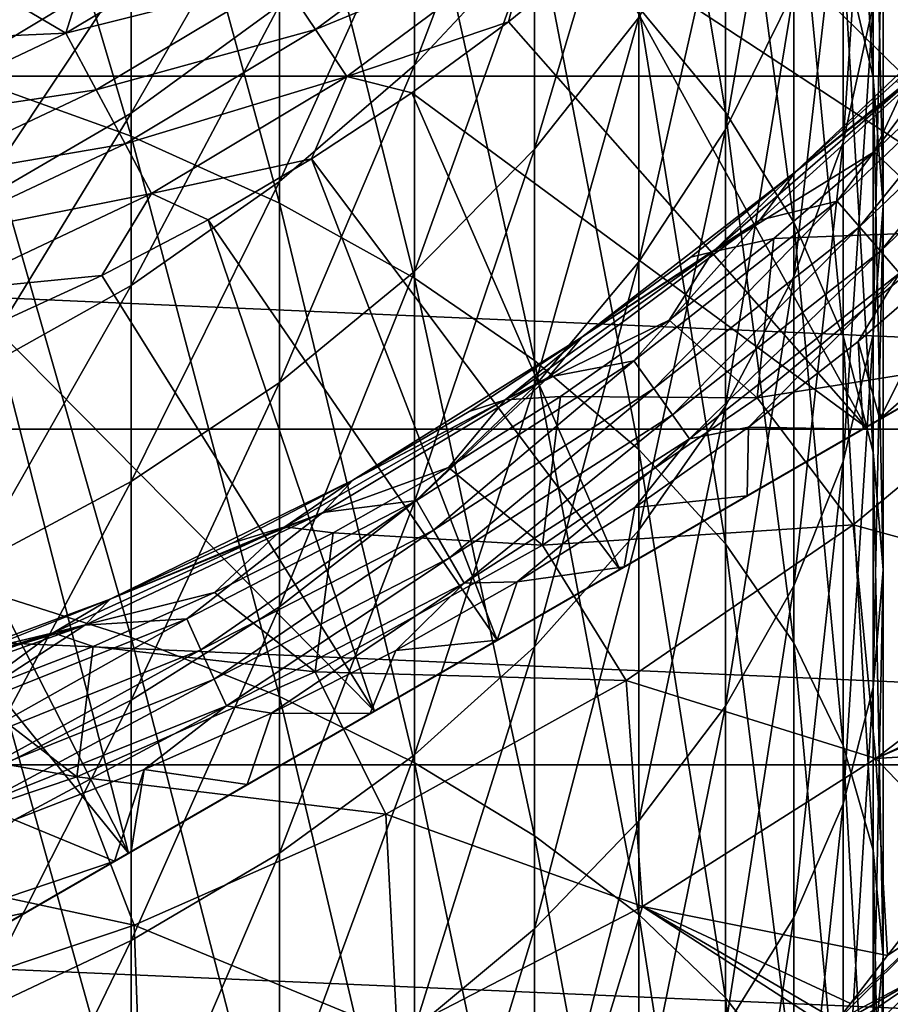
# Model space of a CAD drawing. Header units: metres. Extents: x -82 to 82, y -464 to 32.
# Tile 226 of 256: x 7 to 13, y -20 to -13. Entities that reach past the tile are written whole.
import ezdxf

# ---------------------------------------------------------------- set-up
doc = ezdxf.new("R2010")
doc.units = ezdxf.units.M
doc.layers.add('solid_K244121000C07', color=7, linetype='CONTINUOUS')

msp = doc.modelspace()

# ---------------------------------------------------------------- linework, layer by layer
at = {"layer": 'solid_K244121000C07'}
for points in [[(7.641208, -14.16254, 190.165054), (7.641208, -10.766696, 187.706329), (6.5, -10.30971, 188.289764)], [(6.5, -13.750886, 190.781326), (7.641208, -14.16254, 190.165054), (6.5, -10.30971, 188.289764)], [(11.876091, -13.991425, 183.589249), (11.876091, -11.092301, 181.136353), (11.25833, -10.274794, 182.031693)], [(11.25833, -13.243814, 184.543732), (11.876091, -13.991425, 183.589249), (11.25833, -10.274794, 182.031693)], [(12.928784, -13.741333, 178.235077), (12.928784, -11.246967, 175.778564), (12.715919, -10.268439, 176.69986)], [(12.715919, -12.835119, 179.227585), (12.928784, -13.741333, 178.235077), (12.715919, -10.268439, 176.69986)], [(8.698698, -14.6382, 189.452972), (8.698698, -11.294735, 187.032166), (7.641208, -10.766696, 187.706329)], [(7.641208, -14.16254, 190.165054), (8.698698, -14.6382, 189.452972), (7.641208, -10.766696, 187.706329)], [(16.009871, -13.776582, 114.878677), (12.806845, -10.994297, 119.121323), (12.233554, -11.628842, 119.121323)], [(16.009871, -13.776582, 114.878677), (17.225946, -12.221986, 114.878677), (12.806845, -10.994297, 119.121323)], [(12.715919, -14.204232, 172.994293), (12.715919, -12.104033, 170.587662), (12.928784, -11.058772, 171.43248)], [(12.928784, -13.225703, 173.915588), (12.715919, -14.204232, 172.994293), (12.928784, -11.058772, 171.43248)], [(29.454964, -13.735176, -289), (-29.454964, -13.735176, -289), (-30.539982, -11.115729, -289)], [(30.539982, -11.115729, -289), (29.454964, -13.735176, -289), (-30.539982, -11.115729, -289)], [(12.363734, -14.774758, 182.589157), (12.363734, -11.948872, 180.198212), (11.876091, -11.092301, 181.136353)], [(11.876091, -13.991425, 183.589249), (12.363734, -14.774758, 182.589157), (11.876091, -11.092301, 181.136353)], [(9.660883, -15.172653, 188.652878), (9.660883, -11.888042, 186.274673), (8.698698, -11.294735, 187.032166)], [(8.698698, -14.6382, 189.452972), (9.660883, -15.172653, 188.652878), (8.698698, -11.294735, 187.032166)], [(11.876091, -14.114264, 168.962936), (11.876091, -12.318542, 166.561005), (12.363734, -11.2731, 167.2827)], [(12.363734, -13.126264, 169.761459), (11.876091, -14.114264, 168.962936), (12.363734, -11.2731, 167.2827)], [(13, -14.657587, 177.231583), (13, -12.236336, 174.847076), (12.928784, -11.246967, 175.778564)], [(12.928784, -13.741333, 178.235077), (13, -14.657587, 177.231583), (12.928784, -11.246967, 175.778564)], [(9.660883, -13.654628, 162.309891), (9.660883, -12.362279, 159.892258), (10.51722, -11.411512, 160.355209)], [(10.51722, -12.741509, 162.843277), (9.660883, -13.654628, 162.309891), (10.51722, -11.411512, 160.355209)], [(14.65399, -15.210876, 114.878677), (12.233554, -11.628842, 119.121323), (11.62886, -12.233537, 119.121323)], [(14.65399, -15.210876, 114.878677), (16.009871, -13.776582, 114.878677), (12.233554, -11.628842, 119.121323)], [(10.51722, -14.255471, 165.223877), (10.51722, -12.741509, 162.843277), (11.25833, -11.756101, 163.418884)], [(11.25833, -13.31631, 165.872223), (10.51722, -14.255471, 165.223877), (11.25833, -11.756101, 163.418884)], [(10.51722, -15.760043, 187.773529), (10.51722, -12.540117, 185.442169), (9.660883, -11.888042, 186.274673)], [(9.660883, -15.172653, 188.652878), (10.51722, -15.760043, 187.773529), (9.660883, -11.888042, 186.274673)], [(12.715919, -15.585231, 181.554413), (12.715919, -12.835119, 179.227585), (12.363734, -11.948872, 180.198212)], [(12.363734, -14.774758, 182.589157), (12.715919, -15.585231, 181.554413), (12.363734, -11.948872, 180.198212)], [(6.5, -13.635369, 156.440262), (6.5, -12.786018, 154.037903), (7.641208, -12.078464, 154.258392)], [(7.641208, -12.94647, 156.713501), (6.5, -13.635369, 156.440262), (7.641208, -12.078464, 154.258392)], [(12.363734, -15.1612, 172.093307), (12.363734, -13.126264, 169.761459), (12.715919, -12.104033, 170.587662)], [(12.715919, -14.204232, 172.994293), (12.363734, -15.1612, 172.093307), (12.715919, -12.104033, 170.587662)], [(7.641208, -13.997274, 159.09613), (7.641208, -12.94647, 156.713501), (8.698698, -12.150459, 157.029236)], [(8.698698, -13.227359, 159.471024), (7.641208, -13.997274, 159.09613), (8.698698, -12.150459, 157.029236)], [(14.65399, -15.210876, 114.878677), (11.62886, -12.233537, 119.121323), (10.994316, -12.806828, 119.121323)], [(12.928784, -15.57384, 176.228088), (12.928784, -13.225703, 173.915588), (13, -12.236336, 174.847076)], [(13, -14.657587, 177.231583), (12.928784, -15.57384, 176.228088), (13, -12.236336, 174.847076)], [(11.25833, -15.057208, 168.200806), (11.25833, -13.31631, 165.872223), (11.876091, -12.318542, 166.561005)], [(11.876091, -14.114264, 168.962936), (11.25833, -15.057208, 168.200806), (11.876091, -12.318542, 166.561005)], [(8.698698, -14.485454, 161.824585), (8.698698, -13.227359, 159.471024), (9.660883, -12.362279, 159.892258)], [(9.660883, -13.654628, 162.309891), (8.698698, -14.485454, 161.824585), (9.660883, -12.362279, 159.892258)], [(8.713293, -13.040365, 119.853462), (8.955187, -13.402385, 119.673233), (10.225729, -12.460087, 119.673233)], [(10.225729, -12.460087, 119.673233), (8.955187, -13.402385, 119.673233), (10.480631, -12.770685, 119.427048)], [(11.25833, -16.393936, 186.82457), (11.25833, -13.243814, 184.543732), (10.51722, -12.540117, 185.442169)], [(10.51722, -15.760043, 187.773529), (11.25833, -16.393936, 186.82457), (10.51722, -12.540117, 185.442169)], [(8.458705, -12.659347, 119.963287), (7.381378, -12.778687, 120), (7.177141, -13.427486, 119.963287)], [(8.458705, -12.659347, 119.963287), (7.177141, -13.427486, 119.963287), (8.713293, -13.040365, 119.853462)], [(9.660883, -15.125735, 164.623108), (9.660883, -13.654628, 162.309891), (10.51722, -12.741509, 162.843277)], [(10.51722, -14.255471, 165.223877), (9.660883, -15.125735, 164.623108), (10.51722, -12.741509, 162.843277)], [(7.177141, -13.427486, 119.963287), (7.381378, -12.778687, 120), (6.7022, -13.147627, 120)], [(8.955187, -13.402385, 119.673233), (9.178417, -13.736472, 119.427048), (10.480631, -12.770685, 119.427048)], [(10.480631, -12.770685, 119.427048), (9.178417, -13.736472, 119.427048), (10.33155, -13.347243, 119.121323)], [(10.480631, -12.770685, 119.427048), (10.33155, -13.347243, 119.121323), (10.994316, -12.806828, 119.121323)], [(12.87771, -16.236412, 115.276672), (10.994316, -12.806828, 119.121323), (10.33155, -13.347243, 119.121323)], [(12.87771, -16.236412, 115.276672), (14.65399, -15.210876, 114.878677), (10.994316, -12.806828, 119.121323)], [(12.928784, -16.413963, 180.496353), (12.928784, -13.741333, 178.235077), (12.715919, -12.835119, 179.227585)], [(12.715919, -15.585231, 181.554413), (12.928784, -16.413963, 180.496353), (12.715919, -12.835119, 179.227585)], [(6.5, -14.663589, 158.771683), (6.5, -13.635369, 156.440262), (7.641208, -12.94647, 156.713501)], [(7.641208, -13.997274, 159.09613), (6.5, -14.663589, 158.771683), (7.641208, -12.94647, 156.713501)], [(7.177141, -13.427486, 119.963287), (7.393157, -13.831624, 119.853462), (8.713293, -13.040365, 119.853462)], [(8.713293, -13.040365, 119.853462), (7.393157, -13.831624, 119.853462), (8.955187, -13.402385, 119.673233)], [(12.376048, -14.416428, 92), (13.090371, -13.771063, 84), (13.771063, -13.090371, 84)], [(13.771037, -13.090397, 92), (12.376048, -14.416428, 92), (13.771063, -13.090371, 84)], [(13.510058, -13.501417, 92), (12.376048, -14.416428, 92), (13.771037, -13.090397, 92)], [(7.177141, -13.427486, 119.963287), (6.7022, -13.147627, 120), (6.004635, -13.480502, 120)], [(11.876091, -16.086123, 171.222488), (11.876091, -14.114264, 168.962936), (12.363734, -13.126264, 169.761459)], [(12.363734, -15.1612, 172.093307), (11.876091, -16.086123, 171.222488), (12.363734, -13.126264, 169.761459)], [(7.641208, -15.224882, 161.392654), (7.641208, -13.997274, 159.09613), (8.698698, -13.227359, 159.471024)], [(8.698698, -14.485454, 161.824585), (7.641208, -15.224882, 161.392654), (8.698698, -13.227359, 159.471024)], [(11.876091, -17.067387, 185.816376), (11.876091, -13.991425, 183.589249), (11.25833, -13.243814, 184.543732)], [(11.25833, -16.393936, 186.82457), (11.876091, -17.067387, 185.816376), (11.25833, -13.243814, 184.543732)], [(12.715919, -16.480055, 175.23558), (12.715919, -14.204232, 172.994293), (12.928784, -13.225703, 173.915588)], [(12.928784, -15.57384, 176.228088), (12.715919, -16.480055, 175.23558), (12.928784, -13.225703, 173.915588)], [(10.51722, -15.944765, 167.483459), (10.51722, -14.255471, 165.223877), (11.25833, -13.31631, 165.872223)], [(11.25833, -15.057208, 168.200806), (10.51722, -15.944765, 167.483459), (11.25833, -13.31631, 165.872223)], [(9.178417, -13.736472, 119.427048), (9.642262, -13.853397, 119.121323), (10.33155, -13.347243, 119.121323)], [(12.87771, -16.236412, 115.276672), (10.33155, -13.347243, 119.121323), (9.642262, -13.853397, 119.121323)], [(14.004359, -13.35313, 92.021599), (12.671651, -14.623865, 92.021599), (13.510058, -13.501417, 92)], [(12.830963, -14.807721, 92.084709), (12.671651, -14.623865, 92.021599), (14.004359, -13.35313, 92.021599)], [(12.830963, -14.807721, 92.084709), (14.004359, -13.35313, 92.021599), (14.180427, -13.521009, 92.084709)], [(7.177141, -13.427486, 119.963287), (6.004635, -13.480502, 120), (5.826457, -14.066312, 119.963287)], [(7.177141, -13.427486, 119.963287), (5.826457, -14.066312, 119.963287), (7.393157, -13.831624, 119.853462)], [(7.393157, -13.831624, 119.853462), (7.598402, -14.215611, 119.673233), (8.955187, -13.402385, 119.673233)], [(8.955187, -13.402385, 119.673233), (7.598402, -14.215611, 119.673233), (9.178417, -13.736472, 119.427048)], [(12.121023, -14.761122, 92), (12.376048, -14.416428, 92), (13.510058, -13.501417, 92)], [(12.671651, -14.623865, 92.021599), (12.121023, -14.761122, 92), (13.510058, -13.501417, 92)], [(12.830963, -14.807721, 92.084709), (14.180427, -13.521009, 92.084709), (12.981139, -14.981033, 92.187546)], [(14.180427, -13.521009, 92.084709), (14.346397, -13.679262, 92.187546), (12.981139, -14.981033, 92.187546)], [(8.698698, -15.917568, 164.076492), (8.698698, -14.485454, 161.824585), (9.660883, -13.654628, 162.309891)], [(9.660883, -15.125735, 164.623108), (8.698698, -15.917568, 164.076492), (9.660883, -13.654628, 162.309891)], [(13.621663, -13.621663, 77.713394), (12.936872, -14.273639, 77.713394), (13.530396, -14.842137, 69.836754)], [(13.157056, -13.798723, 80.853928), (12.936872, -14.273639, 77.713394), (13.621663, -13.621663, 77.713394)], [(12.981139, -14.981033, 92.187546), (14.346397, -13.679262, 92.187546), (13.117963, -15.138936, 92.327232)], [(28.145775, -16.250086, -289), (-28.145775, -16.250086, -289), (-29.454964, -13.735176, -289)], [(29.454964, -13.735176, -289), (28.145775, -16.250086, -289), (-29.454964, -13.735176, -289)], [(7.641208, -17.734247, 192.360519), (7.641208, -14.16254, 190.165054), (6.5, -13.750886, 190.781326)], [(6.5, -17.370272, 193.006104), (7.641208, -17.734247, 192.360519), (6.5, -13.750886, 190.781326)], [(7.598402, -14.215611, 119.673233), (7.787811, -14.56997, 119.427048), (9.178417, -13.736472, 119.427048)], [(9.178417, -13.736472, 119.427048), (7.787811, -14.56997, 119.427048), (8.928222, -14.32399, 119.121323)], [(9.178417, -13.736472, 119.427048), (8.928222, -14.32399, 119.121323), (9.642262, -13.853397, 119.121323)], [(13, -17.251877, 179.426559), (13, -14.657587, 177.231583), (12.928784, -13.741333, 178.235077)], [(12.928784, -16.413963, 180.496353), (13, -17.251877, 179.426559), (12.928784, -13.741333, 178.235077)], [(3.335342, -21.745701, 112.757362), (17.164658, -13.761341, 112.757362), (17.155373, -13.766702, 112.910072)], [(3.335342, -21.745701, 97.169998), (17.164658, -13.761341, 97.169998), (17.164658, -13.761341, 112.757362)], [(3.335342, -21.745701, 112.757362), (3.335342, -21.745701, 97.169998), (17.164658, -13.761341, 112.757362)], [(3.335342, -21.745701, 97.169998), (3.352699, -21.73568, 96.85112), (17.164658, -13.761341, 97.169998)], [(3.344627, -21.740339, 112.910072), (3.335342, -21.745701, 112.757362), (17.155373, -13.766702, 112.910072)], [(3.344627, -21.740339, 112.910072), (17.155373, -13.766702, 112.910072), (17.127077, -13.783038, 113.064087)], [(3.372921, -21.724005, 113.064079), (3.344627, -21.740339, 112.910072), (17.127077, -13.783038, 113.064087)], [(3.352699, -21.73568, 96.85112), (17.147301, -13.771362, 96.85112), (17.164658, -13.761341, 97.169998)], [(3.352699, -21.73568, 96.85112), (3.405357, -21.705276, 96.531151), (17.147301, -13.771362, 96.85112)], [(3.372921, -21.724005, 113.064079), (17.127077, -13.783038, 113.064087), (17.077866, -13.811451, 113.221832)], [(3.422125, -21.695597, 113.221809), (3.372921, -21.724005, 113.064079), (17.077866, -13.811451, 113.221832)], [(3.405357, -21.705276, 96.531151), (17.094643, -13.801764, 96.531151), (17.147301, -13.771362, 96.85112)], [(3.405357, -21.705276, 96.531151), (3.458767, -21.67444, 96.323883), (17.094643, -13.801764, 96.531151)], [(3.422125, -21.695597, 113.221809), (17.077866, -13.811451, 113.221832), (17.076059, -13.812494, 113.226563)], [(3.423941, -21.694548, 113.226563), (3.422125, -21.695597, 113.221809), (17.076059, -13.812494, 113.226563)], [(3.423941, -21.694548, 113.226563), (17.076059, -13.812494, 113.226563), (17.004765, -13.853656, 113.384712)], [(3.458767, -21.67444, 96.323883), (17.041233, -13.832601, 96.323883), (17.094643, -13.801764, 96.531151)], [(13.157056, -13.798723, 80.853928), (12.376077, -14.416405, 84), (11.785828, -14.986899, 80.853928)], [(13.157056, -13.798723, 80.853928), (11.785828, -14.986899, 80.853928), (12.936872, -14.273639, 77.713394)], [(12.376048, -14.416428, 92), (12.376077, -14.416405, 84), (13.090371, -13.771063, 84)], [(13.157056, -13.798723, 80.853928), (13.090371, -13.771063, 84), (12.376077, -14.416405, 84)], [(3.495223, -21.653393, 113.384689), (3.423941, -21.694548, 113.226563), (17.004765, -13.853656, 113.384712)], [(3.458767, -21.67444, 96.323883), (3.495368, -21.653309, 96.208221), (17.041233, -13.832601, 96.323883)], [(3.596641, -21.594839, 113.554039), (3.495223, -21.653393, 113.384689), (17.004765, -13.853656, 113.384712)], [(3.495368, -21.653309, 96.208221), (17.004633, -13.853732, 96.208221), (17.041233, -13.832601, 96.323883)], [(3.495368, -21.653309, 96.208221), (3.625929, -21.57793, 95.881859), (17.004633, -13.853732, 96.208221)], [(3.596641, -21.594839, 113.554039), (17.004765, -13.853656, 113.384712), (16.903309, -13.91223, 113.554108)], [(3.625929, -21.57793, 95.881859), (16.874071, -13.929111, 95.881859), (17.004633, -13.853732, 96.208221)], [(5.826457, -14.066312, 119.963287), (6.001821, -14.489677, 119.853462), (7.393157, -13.831624, 119.853462)], [(7.393157, -13.831624, 119.853462), (6.001821, -14.489677, 119.853462), (7.598402, -14.215611, 119.673233)], [(11.123655, -17.249115, 115.475197), (9.642262, -13.853397, 119.121323), (8.928222, -14.32399, 119.121323)], [(11.123655, -17.249115, 115.475197), (12.87771, -16.236412, 115.276672), (9.642262, -13.853397, 119.121323)], [(3.596641, -21.594839, 113.554039), (16.903309, -13.91223, 113.554108), (16.806786, -13.967959, 113.683723)], [(3.625929, -21.57793, 95.881859), (3.801772, -21.476406, 95.551437), (16.874071, -13.929111, 95.881859)], [(3.801772, -21.476406, 95.551437), (16.698229, -14.030635, 95.551437), (16.874071, -13.929111, 95.881859)], [(3.693217, -21.539082, 113.683723), (3.596641, -21.594839, 113.554039), (16.806786, -13.967959, 113.683723)], [(3.693217, -21.539082, 113.683723), (16.806786, -13.967959, 113.683723), (16.766861, -13.991009, 113.731346)], [(3.733036, -21.516092, 113.731224), (3.693217, -21.539082, 113.683723), (16.766861, -13.991009, 113.731346)], [(3.913083, -21.412142, 113.917061), (3.733036, -21.516092, 113.731224), (16.766861, -13.991009, 113.731346)], [(3.801772, -21.476406, 95.551437), (3.842649, -21.452806, 95.485207), (16.698229, -14.030635, 95.551437)], [(3.842649, -21.452806, 95.485207), (16.657351, -14.054235, 95.485207), (16.698229, -14.030635, 95.551437)], [(3.913083, -21.412142, 113.917061), (16.766861, -13.991009, 113.731346), (16.58675, -14.094996, 113.917213)], [(6.5, -15.864814, 161.018845), (6.5, -14.663589, 158.771683), (7.641208, -13.997274, 159.09613)], [(7.641208, -15.224882, 161.392654), (6.5, -15.864814, 161.018845), (7.641208, -13.997274, 159.09613)], [(12.363734, -17.773014, 184.760025), (12.363734, -14.774758, 182.589157), (11.876091, -13.991425, 183.589249)], [(11.876091, -17.067387, 185.816376), (12.363734, -17.773014, 184.760025), (11.876091, -13.991425, 183.589249)], [(3.842649, -21.452806, 95.485207), (4.028902, -21.345274, 95.217461), (16.657351, -14.054235, 95.485207)], [(4.146646, -21.277294, 114.110397), (3.913083, -21.412142, 113.917061), (16.58675, -14.094996, 113.917213)], [(4.028902, -21.345274, 95.217461), (16.471098, -14.161768, 95.217461), (16.657351, -14.054235, 95.485207)], [(4.146646, -21.277294, 114.110397), (16.58675, -14.094996, 113.917213), (16.35314, -14.229872, 114.110558)], [(4.028902, -21.345274, 95.217461), (4.315412, -21.179857, 94.880554), (16.471098, -14.161768, 95.217461)], [(4.315412, -21.179857, 94.880554), (16.184589, -14.327185, 94.880554), (16.471098, -14.161768, 95.217461)], [(8.698698, -18.154814, 191.614578), (8.698698, -14.6382, 189.452972), (7.641208, -14.16254, 190.165054)], [(7.641208, -17.734247, 192.360519), (8.698698, -18.154814, 191.614578), (7.641208, -14.16254, 190.165054)], [(11.25833, -16.968864, 170.391388), (11.25833, -15.057208, 168.200806), (11.876091, -14.114264, 168.962936)], [(11.876091, -16.086123, 171.222488), (11.25833, -16.968864, 170.391388), (11.876091, -14.114264, 168.962936)], [(4.146646, -21.277294, 114.110397), (16.35314, -14.229872, 114.110558), (16.340458, -14.237193, 114.119934)], [(4.159537, -21.269852, 114.119934), (4.146646, -21.277294, 114.110397), (16.340458, -14.237193, 114.119934)], [(4.159537, -21.269852, 114.119934), (16.340458, -14.237193, 114.119934), (16.054953, -14.40203, 114.308235)], [(6.001821, -14.489677, 119.853462), (6.16844, -14.891932, 119.673233), (7.598402, -14.215611, 119.673233)], [(7.598402, -14.215611, 119.673233), (6.16844, -14.891932, 119.673233), (7.787811, -14.56997, 119.427048)], [(12.363734, -17.366302, 174.264938), (12.363734, -15.1612, 172.093307), (12.715919, -14.204232, 172.994293)], [(12.715919, -16.480055, 175.23558), (12.363734, -17.366302, 174.264938), (12.715919, -14.204232, 172.994293)], [(9.660883, -16.767212, 166.818726), (9.660883, -15.125735, 164.623108), (10.51722, -14.255471, 165.223877)], [(10.51722, -15.944765, 167.483459), (9.660883, -16.767212, 166.818726), (10.51722, -14.255471, 165.223877)], [(11.785828, -14.986899, 80.853928), (12.220915, -14.891228, 77.713394), (12.936872, -14.273639, 77.713394)], [(12.936872, -14.273639, 77.713394), (12.220915, -14.891228, 77.713394), (13.530396, -14.842137, 69.836754)], [(4.315412, -21.179857, 94.880554), (4.52654, -21.057962, 94.671646), (16.184589, -14.327185, 94.880554)], [(4.52654, -21.057962, 94.671646), (15.973459, -14.44908, 94.671646), (16.184589, -14.327185, 94.880554)], [(7.787811, -14.56997, 119.427048), (8.191263, -14.757813, 119.121323), (8.928222, -14.32399, 119.121323)], [(10.25, -17.753521, 115.5), (8.928222, -14.32399, 119.121323), (8.191263, -14.757813, 119.121323)], [(10.25, -17.753521, 115.5), (11.123655, -17.249115, 115.475197), (8.928222, -14.32399, 119.121323)], [(4.444786, -21.105164, 114.308083), (4.159537, -21.269852, 114.119934), (16.054953, -14.40203, 114.308235)], [(4.818553, -20.889368, 114.505615), (4.444786, -21.105164, 114.308083), (16.054953, -14.40203, 114.308235)], [(4.52654, -21.057962, 94.671646), (4.670173, -20.975035, 94.543732), (15.973459, -14.44908, 94.671646)], [(4.670173, -20.975035, 94.543732), (15.829827, -14.532006, 94.543732), (15.973459, -14.44908, 94.671646)], [(4.818553, -20.889368, 114.505615), (16.054953, -14.40203, 114.308235), (15.68118, -14.617827, 114.505737)], [(10.854065, -15.594526, 92), (11.630013, -15.024739, 84), (12.376077, -14.416405, 84)], [(12.376048, -14.416428, 92), (10.854065, -15.594526, 92), (12.376077, -14.416405, 84)], [(12.121023, -14.761122, 92), (10.854065, -15.594526, 92), (12.376048, -14.416428, 92)], [(11.785828, -14.986899, 80.853928), (12.376077, -14.416405, 84), (11.630013, -15.024739, 84)], [(7.641208, -16.622293, 163.589996), (7.641208, -15.224882, 161.392654), (8.698698, -14.485454, 161.824585)], [(8.698698, -15.917568, 164.076492), (7.641208, -16.622293, 163.589996), (8.698698, -14.485454, 161.824585)], [(4.670173, -20.975035, 94.543732), (5.101329, -20.726107, 94.212784), (15.829827, -14.532006, 94.543732)], [(5.101329, -20.726107, 94.212784), (15.398674, -14.780932, 94.212784), (15.829827, -14.532006, 94.543732)], [(6.16844, -14.891932, 119.673233), (6.322204, -15.26315, 119.427048), (7.787811, -14.56997, 119.427048)], [(7.787811, -14.56997, 119.427048), (6.322204, -15.26315, 119.427048), (7.433278, -15.153752, 119.121323)], [(7.787811, -14.56997, 119.427048), (7.433278, -15.153752, 119.121323), (8.191263, -14.757813, 119.121323)], [(4.818553, -20.889368, 114.505615), (15.68118, -14.617827, 114.505737), (15.647074, -14.637519, 114.52169)], [(4.852922, -20.869526, 114.521683), (4.818553, -20.889368, 114.505615), (15.647074, -14.637519, 114.52169)], [(4.852922, -20.869526, 114.521683), (15.647074, -14.637519, 114.52169), (15.219337, -14.884473, 114.697899)], [(9.660883, -18.627365, 190.776428), (9.660883, -15.172653, 188.652878), (8.698698, -14.6382, 189.452972)], [(8.698698, -18.154814, 191.614578), (9.660883, -18.627365, 190.776428), (8.698698, -14.6382, 189.452972)], [(12.671651, -14.623865, 92.021599), (11.224186, -15.762164, 92.021599), (12.121023, -14.761122, 92)], [(11.3653, -15.960331, 92.084709), (11.224186, -15.762164, 92.021599), (12.671651, -14.623865, 92.021599)], [(11.3653, -15.960331, 92.084709), (12.671651, -14.623865, 92.021599), (12.830963, -14.807721, 92.084709)], [(12.928784, -18.08979, 178.356781), (12.928784, -15.57384, 176.228088), (13, -14.657587, 177.231583)], [(13, -17.251877, 179.426559), (12.928784, -18.08979, 178.356781), (13, -14.657587, 177.231583)], [(5.101329, -20.726107, 94.212784), (5.617284, -20.428221, 93.894684), (15.398674, -14.780932, 94.212784)], [(5.617284, -20.428221, 93.894684), (14.882715, -15.078821, 93.894684), (15.398674, -14.780932, 94.212784)], [(9.376346, -18.257925, 115.475197), (8.191263, -14.757813, 119.121323), (7.433278, -15.153752, 119.121323)], [(9.376346, -18.257925, 115.475197), (10.25, -17.753521, 115.5), (8.191263, -14.757813, 119.121323)], [(10.615173, -15.878539, 92), (10.854065, -15.594526, 92), (12.121023, -14.761122, 92)], [(11.224186, -15.762164, 92.021599), (10.615173, -15.878539, 92), (12.121023, -14.761122, 92)], [(12.715919, -18.50309, 183.667068), (12.715919, -15.585231, 181.554413), (12.363734, -14.774758, 182.589157)], [(12.363734, -17.773014, 184.760025), (12.715919, -18.50309, 183.667068), (12.363734, -14.774758, 182.589157)], [(11.3653, -15.960331, 92.084709), (12.830963, -14.807721, 92.084709), (11.498322, -16.147133, 92.187546)], [(12.830963, -14.807721, 92.084709), (12.981139, -14.981033, 92.187546), (11.498322, -16.147133, 92.187546)], [(13.530396, -14.842137, 69.836754), (12.103218, -16.02725, 69.836754), (14.294135, -15.679919, 61.983105)], [(12.220915, -14.891228, 77.713394), (12.103218, -16.02725, 69.836754), (13.530396, -14.842137, 69.836754)], [(5.28046, -20.622686, 114.697823), (4.852922, -20.869526, 114.521683), (15.219337, -14.884473, 114.697899)], [(5.28046, -20.622686, 114.697823), (15.219337, -14.884473, 114.697899), (14.65399, -15.210876, 114.878677)], [(12.220915, -14.891228, 77.713394), (11.475516, -15.472942, 77.713394), (12.103218, -16.02725, 69.836754)], [(11.785828, -14.986899, 80.853928), (11.475516, -15.472942, 77.713394), (12.220915, -14.891228, 77.713394)], [(14.418071, -14.911964, 93.166901), (13.613941, -15.811348, 93.348396), (12.97699, -16.179092, 93.164093)], [(13.574687, -14.97736, 92.499084), (14.418071, -14.911964, 93.166901), (12.97699, -16.179092, 93.164093)], [(11.785828, -14.986899, 80.853928), (10.854096, -15.594505, 84), (10.307865, -16.039352, 80.853928)], [(11.785828, -14.986899, 80.853928), (10.307865, -16.039352, 80.853928), (11.475516, -15.472942, 77.713394)], [(11.785828, -14.986899, 80.853928), (11.630013, -15.024739, 84), (10.854096, -15.594505, 84)], [(11.498322, -16.147133, 92.187546), (12.981139, -14.981033, 92.187546), (11.619516, -16.317327, 92.327232)], [(12.981139, -14.981033, 92.187546), (13.117963, -15.138936, 92.327232), (11.619516, -16.317327, 92.327232)], [(12.823432, -15.625397, 92.499084), (13.574687, -14.97736, 92.499084), (12.97699, -16.179092, 93.164093)], [(13.117963, -15.138936, 92.327232), (13.574687, -14.97736, 92.499084), (12.823432, -15.625397, 92.499084)], [(5.617284, -20.428221, 93.894684), (6.208588, -20.086832, 93.605446), (14.882715, -15.078821, 93.894684)], [(6.208588, -20.086832, 93.605446), (14.291421, -15.420205, 93.605453), (14.882715, -15.078821, 93.894684)], [(10.51722, -17.799757, 169.6091), (10.51722, -15.944765, 167.483459), (11.25833, -15.057208, 168.200806)], [(11.25833, -16.968864, 170.391388), (10.51722, -17.799757, 169.6091), (11.25833, -15.057208, 168.200806)], [(10.854065, -15.594526, 92), (10.854096, -15.594505, 84), (11.630013, -15.024739, 84)], [(6.322204, -15.26315, 119.427048), (6.656212, -15.510792, 119.121323), (7.433278, -15.153752, 119.121323)], [(9.376346, -18.257925, 115.475197), (7.433278, -15.153752, 119.121323), (6.656212, -15.510792, 119.121323)], [(8.698698, -17.515537, 166.213898), (8.698698, -15.917568, 164.076492), (9.660883, -15.125735, 164.623108)], [(9.660883, -16.767212, 166.818726), (8.698698, -17.515537, 166.213898), (9.660883, -15.125735, 164.623108)], [(11.619516, -16.317327, 92.327232), (13.117963, -15.138936, 92.327232), (12.041284, -16.235792, 92.499084)], [(13.117963, -15.138936, 92.327232), (12.823432, -15.625397, 92.499084), (12.041284, -16.235792, 92.499084)], [(5.28046, -20.622686, 114.697823), (14.65399, -15.210876, 114.878677), (5.84601, -20.296165, 114.878677)], [(5.84601, -20.296165, 114.878677), (14.65399, -15.210876, 114.878677), (12.87771, -16.236412, 115.276672)], [(10.51722, -19.146723, 189.855255), (10.51722, -15.760043, 187.773529), (9.660883, -15.172653, 188.652878)], [(9.660883, -18.627365, 190.776428), (10.51722, -19.146723, 189.855255), (9.660883, -15.172653, 188.652878)], [(11.876091, -18.222872, 173.326813), (11.876091, -16.086123, 171.222488), (12.363734, -15.1612, 172.093307)], [(12.363734, -17.366302, 174.264938), (11.876091, -18.222872, 173.326813), (12.363734, -15.1612, 172.093307)], [(6.5, -17.232193, 163.168961), (6.5, -15.864814, 161.018845), (7.641208, -15.224882, 161.392654)], [(7.641208, -16.622293, 163.589996), (6.5, -17.232193, 163.168961), (7.641208, -15.224882, 161.392654)], [(6.208588, -20.086832, 93.605446), (6.886075, -19.695684, 93.348396), (14.291421, -15.420205, 93.605453)], [(6.886075, -19.695684, 93.348396), (13.613941, -15.811348, 93.348396), (14.291421, -15.420205, 93.605453)], [(10.307865, -16.039352, 80.853928), (10.702472, -16.017382, 77.713394), (11.475516, -15.472942, 77.713394)], [(11.475516, -15.472942, 77.713394), (10.702472, -16.017382, 77.713394), (12.103218, -16.02725, 69.836754)], [(7.62229, -19.27063, 115.276672), (6.656212, -15.510792, 119.121323), (5.862059, -15.828016, 119.121323)], [(7.62229, -19.27063, 115.276672), (9.376346, -18.257925, 115.475197), (6.656212, -15.510792, 119.121323)], [(12.715919, -18.918522, 177.298721), (12.715919, -16.480055, 175.23558), (12.928784, -15.57384, 176.228088)], [(12.928784, -18.08979, 178.356781), (12.715919, -18.918522, 177.298721), (12.928784, -15.57384, 176.228088)], [(9.220705, -16.612602, 92), (10.050316, -16.124241, 84), (10.854096, -15.594505, 84)], [(10.854065, -15.594526, 92), (9.220705, -16.612602, 92), (10.854096, -15.594505, 84)], [(10.615173, -15.878539, 92), (9.220705, -16.612602, 92), (10.854065, -15.594526, 92)], [(10.307865, -16.039352, 80.853928), (10.854096, -15.594505, 84), (10.050316, -16.124241, 84)], [(12.041284, -16.235792, 92.499084), (12.823432, -15.625397, 92.499084), (12.85711, -16.248306, 93.134766)], [(12.928784, -19.249617, 182.549484), (12.928784, -16.413963, 180.496353), (12.715919, -15.585231, 181.554413)], [(12.715919, -18.50309, 183.667068), (12.928784, -19.249617, 182.549484), (12.715919, -15.585231, 181.554413)], [(12.823432, -15.625397, 92.499084), (12.97699, -16.179092, 93.164093), (12.85711, -16.248306, 93.134766)], [(12.103218, -16.02725, 69.836754), (12.786398, -16.931929, 61.983105), (14.294135, -15.679919, 61.983105)], [(14.294135, -15.679919, 61.983105), (12.786398, -16.931929, 61.983105), (14.512747, -17.402979, 54.18848)], [(11.224186, -15.762164, 92.021599), (9.675074, -16.757719, 92.021599), (10.615173, -15.878539, 92)], [(9.796711, -16.968401, 92.084709), (9.675074, -16.757719, 92.021599), (11.224186, -15.762164, 92.021599)], [(9.796711, -16.968401, 92.084709), (11.224186, -15.762164, 92.021599), (11.3653, -15.960331, 92.084709)], [(11.25833, -19.707195, 188.86116), (11.25833, -16.393936, 186.82457), (10.51722, -15.760043, 187.773529)], [(10.51722, -19.146723, 189.855255), (11.25833, -19.707195, 188.86116), (10.51722, -15.760043, 187.773529)], [(7.62229, -19.27063, 115.276672), (5.862059, -15.828016, 119.121323), (5.052858, -16.10461, 119.121323)], [(6.886075, -19.695684, 93.348396), (7.523012, -19.327948, 93.164093), (13.613941, -15.811348, 93.348396)], [(7.523012, -19.327948, 93.164093), (12.97699, -16.179092, 93.164093), (13.613941, -15.811348, 93.348396)], [(7.641208, -18.18154, 165.675613), (7.641208, -16.622293, 163.589996), (8.698698, -15.917568, 164.076492)], [(8.698698, -17.515537, 166.213898), (7.641208, -18.18154, 165.675613), (8.698698, -15.917568, 164.076492)], [(9.007028, -16.842903, 92), (9.220705, -16.612602, 92), (10.615173, -15.878539, 92)], [(9.675074, -16.757719, 92.021599), (9.007028, -16.842903, 92), (10.615173, -15.878539, 92)], [(9.660883, -18.569696, 168.884201), (9.660883, -16.767212, 166.818726), (10.51722, -15.944765, 167.483459)], [(10.51722, -17.799757, 169.6091), (9.660883, -18.569696, 168.884201), (10.51722, -15.944765, 167.483459)], [(9.796711, -16.968401, 92.084709), (11.3653, -15.960331, 92.084709), (9.911374, -17.167004, 92.187546)], [(11.3653, -15.960331, 92.084709), (11.498322, -16.147133, 92.187546), (9.911374, -17.167004, 92.187546)], [(10.307865, -16.039352, 80.853928), (9.220737, -16.612585, 84), (8.736553, -16.946548, 80.853928)], [(10.307865, -16.039352, 80.853928), (8.736553, -16.946548, 80.853928), (9.903645, -16.523233, 77.713394)], [(10.307865, -16.039352, 80.853928), (10.050316, -16.124241, 84), (9.220737, -16.612585, 84)], [(10.702472, -16.017382, 77.713394), (9.903645, -16.523233, 77.713394), (10.57278, -17.075626, 69.836754)], [(10.307865, -16.039352, 80.853928), (9.903645, -16.523233, 77.713394), (10.702472, -16.017382, 77.713394)], [(10.702472, -16.017382, 77.713394), (10.57278, -17.075626, 69.836754), (12.103218, -16.02725, 69.836754)], [(12.103218, -16.02725, 69.836754), (10.57278, -17.075626, 69.836754), (12.786398, -16.931929, 61.983105)], [(5.84601, -20.296165, 114.878677), (7.62229, -19.27063, 115.276672), (5.052858, -16.10461, 119.121323)], [(9.220705, -16.612602, 92), (9.220737, -16.612585, 84), (10.050316, -16.124241, 84)], [(11.25833, -19.04038, 172.431458), (11.25833, -16.968864, 170.391388), (11.876091, -16.086123, 171.222488)], [(11.876091, -18.222872, 173.326813), (11.25833, -19.04038, 172.431458), (11.876091, -16.086123, 171.222488)], [(7.523012, -19.327948, 93.164093), (7.642916, -19.258722, 93.134758), (12.97699, -16.179092, 93.164093)], [(7.642916, -19.258722, 93.134758), (12.85711, -16.248306, 93.134766), (12.97699, -16.179092, 93.164093)], [(9.911374, -17.167004, 92.187546), (11.498322, -16.147133, 92.187546), (10.015841, -17.347946, 92.327232)], [(11.498322, -16.147133, 92.187546), (11.619516, -16.317327, 92.327232), (10.015841, -17.347946, 92.327232)], [(26.622379, -18.641317, -289), (-26.622379, -18.641317, -289), (-28.145775, -16.250086, -289)], [(28.145775, -16.250086, -289), (26.622379, -18.641317, -289), (-28.145775, -16.250086, -289)], [(5.84601, -20.296165, 114.878677), (12.87771, -16.236412, 115.276672), (7.62229, -19.27063, 115.276672)], [(7.62229, -19.27063, 115.276672), (12.87771, -16.236412, 115.276672), (11.123655, -17.249115, 115.475197)], [(7.642916, -19.258722, 93.134758), (8.468472, -18.782085, 92.973938), (12.85711, -16.248306, 93.134766)], [(8.468472, -18.782085, 92.973938), (12.031561, -16.724936, 92.973946), (12.85711, -16.248306, 93.134766)], [(11.230126, -16.807072, 92.499084), (12.041284, -16.235792, 92.499084), (12.031561, -16.724936, 92.973946)], [(11.619516, -16.317327, 92.327232), (12.041284, -16.235792, 92.499084), (11.230126, -16.807072, 92.499084)], [(12.041284, -16.235792, 92.499084), (12.85711, -16.248306, 93.134766), (12.031561, -16.724936, 92.973946)], [(10.015841, -17.347946, 92.327232), (11.619516, -16.317327, 92.327232), (10.391915, -17.337864, 92.499084)], [(11.619516, -16.317327, 92.327232), (11.230126, -16.807072, 92.499084), (10.391915, -17.337864, 92.499084)], [(11.876091, -20.302643, 187.805038), (11.876091, -17.067387, 185.816376), (11.25833, -16.393936, 186.82457)], [(11.25833, -19.707195, 188.86116), (11.876091, -20.302643, 187.805038), (11.25833, -16.393936, 186.82457)], [(13, -20.00441, 181.419525), (13, -17.251877, 179.426559), (12.928784, -16.413963, 180.496353)], [(12.928784, -19.249617, 182.549484), (13, -20.00441, 181.419525), (12.928784, -16.413963, 180.496353)], [(12.363734, -19.728994, 176.263977), (12.363734, -17.366302, 174.264938), (12.715919, -16.480055, 175.23558)], [(12.715919, -18.918522, 177.298721), (12.363734, -19.728994, 176.263977), (12.715919, -16.480055, 175.23558)], [(8.736553, -16.946548, 80.853928), (9.080958, -16.989279, 77.713394), (9.903645, -16.523233, 77.713394)], [(9.903645, -16.523233, 77.713394), (9.080958, -16.989279, 77.713394), (10.57278, -17.075626, 69.836754)], [(6.5, -18.757927, 165.209763), (6.5, -17.232193, 163.168961), (7.641208, -16.622293, 163.589996)], [(7.641208, -18.18154, 165.675613), (6.5, -18.757927, 165.209763), (7.641208, -16.622293, 163.589996)], [(7.492731, -17.460211, 92), (8.367489, -17.058287, 84), (9.220737, -16.612585, 84)], [(9.220705, -16.612602, 92), (7.492731, -17.460211, 92), (9.220737, -16.612585, 84)], [(9.007028, -16.842903, 92), (7.492731, -17.460211, 92), (9.220705, -16.612602, 92)], [(8.736553, -16.946548, 80.853928), (9.220737, -16.612585, 84), (8.367489, -17.058287, 84)], [(9.675074, -16.757719, 92.021599), (8.038342, -17.601513, 92.021599), (9.007028, -16.842903, 92)], [(8.139402, -17.822803, 92.084709), (8.038342, -17.601513, 92.021599), (9.675074, -16.757719, 92.021599)], [(8.139402, -17.822803, 92.084709), (9.675074, -16.757719, 92.021599), (9.796711, -16.968401, 92.084709)], [(8.468472, -18.782085, 92.973938), (9.345364, -18.275812, 92.873886), (12.031561, -16.724936, 92.973946)], [(8.698698, -19.270245, 168.22464), (8.698698, -17.515537, 166.213898), (9.660883, -16.767212, 166.818726)], [(9.660883, -18.569696, 168.884201), (8.698698, -19.270245, 168.22464), (9.660883, -16.767212, 166.818726)], [(9.345364, -18.275812, 92.873886), (11.154674, -17.231207, 92.873886), (12.031561, -16.724936, 92.973946)], [(11.230126, -16.807072, 92.499084), (12.031561, -16.724936, 92.973946), (11.154674, -17.231207, 92.873886)], [(10.391915, -17.337864, 92.499084), (11.230126, -16.807072, 92.499084), (11.154674, -17.231207, 92.873886)], [(7.312058, -17.644934, 92), (7.492731, -17.460211, 92), (9.007028, -16.842903, 92)], [(8.038342, -17.601513, 92.021599), (7.312058, -17.644934, 92), (9.007028, -16.842903, 92)], [(8.736553, -16.946548, 80.853928), (7.492761, -17.460199, 84), (7.086122, -17.700275, 80.853928)], [(8.736553, -16.946548, 80.853928), (7.086122, -17.700275, 80.853928), (8.236396, -17.414396, 77.713394)], [(8.736553, -16.946548, 80.853928), (8.367489, -17.058287, 84), (7.492761, -17.460199, 84)], [(8.139402, -17.822803, 92.084709), (9.796711, -16.968401, 92.084709), (8.234667, -18.031406, 92.187546)], [(9.796711, -16.968401, 92.084709), (9.911374, -17.167004, 92.187546), (8.234667, -18.031406, 92.187546)], [(8.736553, -16.946548, 80.853928), (8.236396, -17.414396, 77.713394), (9.080958, -16.989279, 77.713394)], [(10.51722, -19.80987, 171.588699), (10.51722, -17.799757, 169.6091), (11.25833, -16.968864, 170.391388)], [(11.25833, -19.04038, 172.431458), (10.51722, -19.80987, 171.588699), (11.25833, -16.968864, 170.391388)], [(10.57278, -17.075626, 69.836754), (11.169573, -18.039478, 61.983105), (12.786398, -16.931929, 61.983105)], [(12.786398, -16.931929, 61.983105), (11.169573, -18.039478, 61.983105), (12.947811, -18.596712, 54.188477)], [(12.786398, -16.931929, 61.983105), (12.947811, -18.596712, 54.188477), (14.512747, -17.402979, 54.18848)], [(9.080958, -16.989279, 77.713394), (8.236396, -17.414396, 77.713394), (8.952138, -17.978317, 69.836754)], [(9.080958, -16.989279, 77.713394), (8.952138, -17.978317, 69.836754), (10.57278, -17.075626, 69.836754)], [(7.492731, -17.460211, 92), (7.492761, -17.460199, 84), (8.367489, -17.058287, 84)], [(10.57278, -17.075626, 69.836754), (8.952138, -17.978317, 69.836754), (11.169573, -18.039478, 61.983105)], [(12.363734, -20.926544, 186.698441), (12.363734, -17.773014, 184.760025), (11.876091, -17.067387, 185.816376)], [(11.876091, -20.302643, 187.805038), (12.363734, -20.926544, 186.698441), (11.876091, -17.067387, 185.816376)], [(8.234667, -18.031406, 92.187546), (9.911374, -17.167004, 92.187546), (8.321463, -18.22146, 92.327232)], [(9.911374, -17.167004, 92.187546), (10.015841, -17.347946, 92.327232), (8.321463, -18.22146, 92.327232)], [(7.62229, -19.27063, 115.276672), (11.123655, -17.249115, 115.475197), (9.376346, -18.257925, 115.475197)], [(9.345364, -18.275812, 92.873886), (10.250017, -17.753511, 92.839867), (11.154674, -17.231207, 92.873886)], [(9.376346, -18.257925, 115.475197), (11.123655, -17.249115, 115.475197), (10.25, -17.753521, 115.5)], [(10.391915, -17.337864, 92.499084), (11.154674, -17.231207, 92.873886), (10.250017, -17.753511, 92.839867)], [(12.928784, -20.759205, 180.289566), (12.928784, -18.08979, 178.356781), (13, -17.251877, 179.426559)], [(13, -20.00441, 181.419525), (12.928784, -20.759205, 180.289566), (13, -17.251877, 179.426559)], [(7.641208, -21.461447, 194.280197), (7.641208, -17.734247, 192.360519), (6.5, -17.370272, 193.006104)], [(6.5, -21.147226, 194.951401), (7.641208, -21.461447, 194.280197), (6.5, -17.370272, 193.006104)], [(8.321463, -18.22146, 92.327232), (10.015841, -17.347946, 92.327232), (8.642467, -18.272963, 92.499084)], [(10.015841, -17.347946, 92.327232), (9.528669, -17.826887, 92.499084), (8.642467, -18.272963, 92.499084)], [(9.528669, -17.826887, 92.499084), (10.391915, -17.337864, 92.499084), (10.250017, -17.753511, 92.839867)], [(10.015841, -17.347946, 92.327232), (10.391915, -17.337864, 92.499084), (9.528669, -17.826887, 92.499084)], [(11.876091, -20.512329, 175.263885), (11.876091, -18.222872, 173.326813), (12.363734, -17.366302, 174.264938)], [(12.363734, -19.728994, 176.263977), (11.876091, -20.512329, 175.263885), (12.363734, -17.366302, 174.264938)], [(5.687873, -18.128654, 92), (6.5988, -17.817291, 84), (7.492761, -17.460199, 84)], [(7.492731, -17.460211, 92), (5.687873, -18.128654, 92), (7.492761, -17.460199, 84)], [(7.312058, -17.644934, 92), (5.687873, -18.128654, 92), (7.492731, -17.460211, 92)], [(7.086122, -17.700275, 80.853928), (7.492761, -17.460199, 84), (6.5988, -17.817291, 84)], [(7.086122, -17.700275, 80.853928), (7.371991, -17.79756, 77.713394), (8.236396, -17.414396, 77.713394)], [(8.236396, -17.414396, 77.713394), (7.371991, -17.79756, 77.713394), (8.952138, -17.978317, 69.836754)], [(12.947811, -18.596712, 54.188477), (14.775861, -17.728163, 52.098259), (14.512747, -17.402979, 54.18848)], [(7.641208, -19.893728, 167.637619), (7.641208, -18.18154, 165.675613), (8.698698, -17.515537, 166.213898)], [(8.698698, -19.270245, 168.22464), (7.641208, -19.893728, 167.637619), (8.698698, -17.515537, 166.213898)], [(8.038342, -17.601513, 92.021599), (6.328813, -18.285904, 92.021599), (7.312058, -17.644934, 92)], [(6.408381, -18.5158, 92.084709), (6.328813, -18.285904, 92.021599), (8.038342, -17.601513, 92.021599)], [(6.408381, -18.5158, 92.084709), (8.038342, -17.601513, 92.021599), (8.139402, -17.822803, 92.084709)], [(5.546615, -18.276897, 92), (5.687873, -18.128654, 92), (7.312058, -17.644934, 92)], [(6.328813, -18.285904, 92.021599), (5.546615, -18.276897, 92), (7.312058, -17.644934, 92)], [(7.086122, -17.700275, 80.853928), (5.687899, -18.128645, 84), (5.371517, -18.293707, 80.853928)], [(7.086122, -17.700275, 80.853928), (5.371517, -18.293707, 80.853928), (6.489826, -18.137848, 77.713394)], [(7.086122, -17.700275, 80.853928), (6.5988, -17.817291, 84), (5.687899, -18.128645, 84)], [(7.086122, -17.700275, 80.853928), (6.489826, -18.137848, 77.713394), (7.371991, -17.79756, 77.713394)], [(8.698698, -21.824524, 193.504639), (8.698698, -18.154814, 191.614578), (7.641208, -17.734247, 192.360519)], [(7.641208, -21.461447, 194.280197), (8.698698, -21.824524, 193.504639), (7.641208, -17.734247, 192.360519)], [(12.947811, -18.596712, 54.188477), (14.681108, -17.854746, 51.907143), (14.775861, -17.728163, 52.098259)], [(7.371991, -17.79756, 77.713394), (6.489826, -18.137848, 77.713394), (7.25512, -18.727625, 69.836754)], [(7.371991, -17.79756, 77.713394), (7.25512, -18.727625, 69.836754), (8.952138, -17.978317, 69.836754)], [(9.528669, -17.826887, 92.499084), (10.250017, -17.753511, 92.839867), (9.345364, -18.275812, 92.873886)], [(9.660883, -20.522909, 170.80777), (9.660883, -18.569696, 168.884201), (10.51722, -17.799757, 169.6091)], [(10.51722, -19.80987, 171.588699), (9.660883, -20.522909, 170.80777), (10.51722, -17.799757, 169.6091)], [(12.715919, -21.57206, 185.553497), (12.715919, -18.50309, 183.667068), (12.363734, -17.773014, 184.760025)], [(12.363734, -20.926544, 186.698441), (12.715919, -21.57206, 185.553497), (12.363734, -17.773014, 184.760025)], [(6.408381, -18.5158, 92.084709), (8.139402, -17.822803, 92.084709), (6.483386, -18.732513, 92.187546)], [(8.139402, -17.822803, 92.084709), (8.234667, -18.031406, 92.187546), (6.483386, -18.732513, 92.187546)], [(8.642467, -18.272963, 92.499084), (9.528669, -17.826887, 92.499084), (9.345364, -18.275812, 92.873886)], [(12.947811, -18.596712, 54.188477), (14.17737, -18.519251, 50.819069), (14.681108, -17.854746, 51.907143)], [(8.952138, -17.978317, 69.836754), (7.25512, -18.727625, 69.836754), (9.457452, -18.993124, 61.983105)], [(8.952138, -17.978317, 69.836754), (9.457452, -18.993124, 61.983105), (11.169573, -18.039478, 61.983105)], [(6.483386, -18.732513, 92.187546), (8.234667, -18.031406, 92.187546), (6.551722, -18.929958, 92.327232)], [(8.234667, -18.031406, 92.187546), (8.321463, -18.22146, 92.327232), (6.551722, -18.929958, 92.327232)], [(11.169573, -18.039478, 61.983105), (9.457452, -18.993124, 61.983105), (11.285205, -19.650131, 54.188477)], [(11.169573, -18.039478, 61.983105), (11.285205, -19.650131, 54.188477), (12.947811, -18.596712, 54.188477)], [(12.715919, -21.50573, 179.171982), (12.715919, -18.918522, 177.298721), (12.928784, -18.08979, 178.356781)], [(12.928784, -20.759205, 180.289566), (12.715919, -21.50573, 179.171982), (12.928784, -18.08979, 178.356781)], [(6.489826, -18.137848, 77.713394), (5.592027, -18.434443, 77.713394), (7.25512, -18.727625, 69.836754)], [(9.660883, -22.232477, 192.633224), (9.660883, -18.627365, 190.776428), (8.698698, -18.154814, 191.614578)], [(8.698698, -21.824524, 193.504639), (9.660883, -22.232477, 192.633224), (8.698698, -18.154814, 191.614578)], [(6.5, -20.433317, 167.129593), (6.5, -18.757927, 165.209763), (7.641208, -18.18154, 165.675613)], [(7.641208, -19.893728, 167.637619), (6.5, -20.433317, 167.129593), (7.641208, -18.18154, 165.675613)], [(6.551722, -18.929958, 92.327232), (8.321463, -18.22146, 92.327232), (6.809789, -19.032084, 92.499084)], [(8.321463, -18.22146, 92.327232), (7.735446, -18.675018, 92.499084), (6.809789, -19.032084, 92.499084)], [(8.321463, -18.22146, 92.327232), (8.642467, -18.272963, 92.499084), (7.735446, -18.675018, 92.499084)], [(11.25833, -21.259939, 174.309402), (11.25833, -19.04038, 172.431458), (11.876091, -18.222872, 173.326813)], [(11.876091, -20.512329, 175.263885), (11.25833, -21.259939, 174.309402), (11.876091, -18.222872, 173.326813)], [(7.735446, -18.675018, 92.499084), (8.642467, -18.272963, 92.499084), (8.468472, -18.782085, 92.973938)], [(8.642467, -18.272963, 92.499084), (9.345364, -18.275812, 92.873886), (8.468472, -18.782085, 92.973938)], [(5.592027, -18.434443, 77.713394), (5.496204, -19.317154, 69.836754), (7.25512, -18.727625, 69.836754)], [(12.928784, -22.232119, 184.382767), (12.928784, -19.249617, 182.549484), (12.715919, -18.50309, 183.667068)], [(12.715919, -21.57206, 185.553497), (12.928784, -22.232119, 184.382767), (12.715919, -18.50309, 183.667068)], [(12.947811, -18.596712, 54.188477), (13.594055, -19.27536, 49.385094), (14.17737, -18.519251, 50.819069)], [(8.698698, -21.171686, 170.097214), (8.698698, -19.270245, 168.22464), (9.660883, -18.569696, 168.884201)], [(9.660883, -20.522909, 170.80777), (8.698698, -21.171686, 170.097214), (9.660883, -18.569696, 168.884201)], [(24.896374, -20.890676, -289), (-24.896374, -20.890676, -289), (-26.622379, -18.641317, -289)], [(26.622379, -18.641317, -289), (24.896374, -20.890676, -289), (-26.622379, -18.641317, -289)], [(10.51722, -22.680838, 191.675491), (10.51722, -19.146723, 189.855255), (9.660883, -18.627365, 190.776428)], [(9.660883, -22.232477, 192.633224), (10.51722, -22.680838, 191.675491), (9.660883, -18.627365, 190.776428)], [(11.285205, -19.650131, 54.188477), (13.031341, -19.999472, 47.773941), (12.947811, -18.596712, 54.188477)], [(12.947811, -18.596712, 54.188477), (13.031341, -19.999472, 47.773941), (13.594055, -19.27536, 49.385094)], [(7.25512, -18.727625, 69.836754), (5.496204, -19.317154, 69.836754), (7.664644, -19.784727, 61.983105)], [(6.809789, -19.032084, 92.499084), (7.735446, -18.675018, 92.499084), (7.523012, -19.327948, 93.164093)], [(7.25512, -18.727625, 69.836754), (7.664644, -19.784727, 61.983105), (9.457452, -18.993124, 61.983105)], [(7.735446, -18.675018, 92.499084), (7.642916, -19.258722, 93.134758), (7.523012, -19.327948, 93.164093)], [(7.735446, -18.675018, 92.499084), (8.468472, -18.782085, 92.973938), (7.642916, -19.258722, 93.134758)], [(12.363734, -22.235806, 178.079025), (12.363734, -19.728994, 176.263977), (12.715919, -18.918522, 177.298721)], [(12.715919, -21.50573, 179.171982), (12.363734, -22.235806, 178.079025), (12.715919, -18.918522, 177.298721)], [(9.457452, -18.993124, 61.983105), (7.664644, -19.784727, 61.983105), (9.537469, -20.555296, 54.188477)], [(9.457452, -18.993124, 61.983105), (9.537469, -20.555296, 54.188477), (11.285205, -19.650131, 54.188477)], [(6.809789, -19.032084, 92.499084), (7.523012, -19.327948, 93.164093), (5.704689, -19.942516, 93.166901)], [(10.51722, -21.963636, 173.410965), (10.51722, -19.80987, 171.588699), (11.25833, -19.04038, 172.431458)], [(11.25833, -21.259939, 174.309402), (10.51722, -21.963636, 173.410965), (11.25833, -19.04038, 172.431458)], [(11.25833, -23.164696, 190.641922), (11.25833, -19.707195, 188.86116), (10.51722, -19.146723, 189.855255)], [(10.51722, -22.680838, 191.675491), (11.25833, -23.164696, 190.641922), (10.51722, -19.146723, 189.855255)], [(7.641208, -21.749094, 169.464828), (7.641208, -19.893728, 167.637619), (8.698698, -19.270245, 168.22464)], [(8.698698, -21.171686, 170.097214), (7.641208, -21.749094, 169.464828), (8.698698, -19.270245, 168.22464)], [(13, -22.89949, 183.199081), (13, -20.00441, 181.419525), (12.928784, -19.249617, 182.549484)], [(12.928784, -22.232119, 184.382767), (13, -22.89949, 183.199081), (12.928784, -19.249617, 182.549484)], [(13.594055, -19.27536, 49.385094), (13.031341, -19.999472, 47.773941), (13.36162, -19.777889, 47.850155)], [(5.496204, -19.317154, 69.836754), (5.806444, -20.407532, 61.983105), (7.664644, -19.784727, 61.983105)], [(5.704689, -19.942516, 93.166901), (7.523012, -19.327948, 93.164093), (6.886075, -19.695684, 93.348396)], [(5.704689, -19.942516, 93.166901), (6.886075, -19.695684, 93.348396), (6.208588, -20.086832, 93.605446)], [(10.692988, -21.594418, 46.427799), (11.285205, -19.650131, 54.188477), (9.537469, -20.555296, 54.188477)], [(10.692988, -21.594418, 46.427799), (12.629189, -20.521368, 46.43232), (11.285205, -19.650131, 54.188477)], [(11.876091, -23.678745, 189.543869), (11.876091, -20.302643, 187.805038), (11.25833, -19.707195, 188.86116)], [(11.25833, -23.164696, 190.641922), (11.876091, -23.678745, 189.543869), (11.25833, -19.707195, 188.86116)], [(11.285205, -19.650131, 54.188477), (12.629189, -20.521368, 46.43232), (12.672491, -20.46476, 46.58625)], [(11.285205, -19.650131, 54.188477), (12.672491, -20.46476, 46.58625), (12.766709, -20.342018, 46.912628)], [(11.285205, -19.650131, 54.188477), (12.766709, -20.342018, 46.912628), (13.031341, -19.999472, 47.773941)], [(7.664644, -19.784727, 61.983105), (5.806444, -20.407532, 61.983105), (7.717783, -21.305384, 54.188477)], [(7.664644, -19.784727, 61.983105), (7.717783, -21.305384, 54.188477), (9.537469, -20.555296, 54.188477)], [(11.876091, -22.941435, 177.022659), (11.876091, -20.512329, 175.263885), (12.363734, -19.728994, 176.263977)], [(12.363734, -22.235806, 178.079025), (11.876091, -22.941435, 177.022659), (12.363734, -19.728994, 176.263977)], [(13.36162, -19.777889, 47.850155), (12.672491, -20.46476, 46.58625), (13.347947, -20.107817, 46.532005)], [(12.766709, -20.342018, 46.912628), (12.672491, -20.46476, 46.58625), (13.36162, -19.777889, 47.850155)], [(13.031341, -19.999472, 47.773941), (12.766709, -20.342018, 46.912628), (13.36162, -19.777889, 47.850155)], [(9.660883, -22.615711, 172.578461), (9.660883, -20.522909, 170.80777), (10.51722, -19.80987, 171.588699)], [(10.51722, -21.963636, 173.410965), (9.660883, -22.615711, 172.578461), (10.51722, -19.80987, 171.588699)], [(6.5, -22.248806, 168.917526), (6.5, -20.433317, 167.129593), (7.641208, -19.893728, 167.637619)], [(7.641208, -21.749094, 169.464828), (6.5, -22.248806, 168.917526), (7.641208, -19.893728, 167.637619)], [(12.928784, -23.566862, 182.015381), (12.928784, -20.759205, 180.289566), (13, -20.00441, 181.419525)], [(13, -22.89949, 183.199081), (12.928784, -23.566862, 182.015381), (13, -20.00441, 181.419525)], [(12.514933, -20.671558, 46.012768), (12.601076, -20.823181, 45.008179), (13.347947, -20.107817, 46.532005)], [(12.629189, -20.521368, 46.43232), (12.514933, -20.671558, 46.012768), (13.347947, -20.107817, 46.532005)], [(13.347947, -20.107817, 46.532005), (12.601076, -20.823181, 45.008179), (13.601166, -20.245007, 45.605064)], [(12.672491, -20.46476, 46.58625), (12.629189, -20.521368, 46.43232), (13.347947, -20.107817, 46.532005)], [(12.601076, -20.823181, 45.008179), (12.95943, -20.835304, 44.211555), (13.601166, -20.245007, 45.605064)], [(13.601166, -20.245007, 45.605064), (12.95943, -20.835304, 44.211555), (13.962553, -20.354563, 44.822292)], [(12.363734, -24.21736, 188.393356), (12.363734, -20.926544, 186.698441), (11.876091, -20.302643, 187.805038)], [(11.876091, -23.678745, 189.543869), (12.363734, -24.21736, 188.393356), (11.876091, -20.302643, 187.805038)]]:
    msp.add_3dface(points, dxfattribs=at)

doc.saveas('drawing.dxf')
